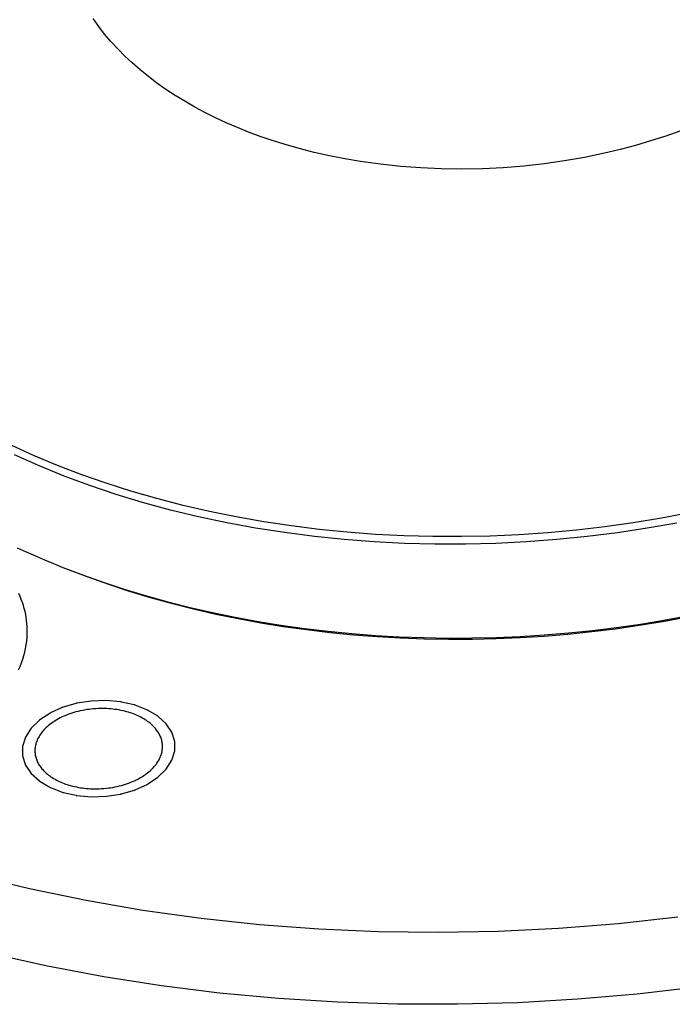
# Model space of a CAD drawing. Extents: x 0 to 1189, y 0 to 841.
# Tile 18 of 84: x 114 to 132, y 158 to 185. Entities that reach past the tile are written whole.
import ezdxf

# ---------------------------------------------------------------- set-up
doc = ezdxf.new("R2010")
doc.units = 0
doc.header["$LTSCALE"] = 65.395
doc.layers.add('connessioni_resistenze_c0_BL8', color=7, linetype='CONTINUOUS')

# ---------------------------------------------------------------- blocks, each defined once
blk = doc.blocks.new('CONNESSIONI_RESISTENZE_C0_BL8', base_point=(121.248, 178.508))
at = {"layer": 'connessioni_resistenze_c0_BL8', "color": 2, "linetype": 'CONTINUOUS'}
for p, q in [((116.056, 166.037), (115.647, 166.023)), ((116.452, 166.001), (116.056, 166.037)), ((114.005, 165.279), (113.848, 165.036)), ((114.225, 165.494), (114.005, 165.279)), ((117.863, 165.166), (117.706, 165.399)), ((113.848, 165.036), (113.767, 164.776)), ((117.944, 164.916), (117.863, 165.166)), ((113.767, 164.776), (113.768, 164.519)), ((117.945, 164.659), (117.944, 164.916)), ((113.768, 164.519), (113.849, 164.269)), ((117.864, 164.399), (117.945, 164.659)), ((113.849, 164.269), (114.006, 164.036)), ((117.707, 164.156), (117.864, 164.399)), ((117.487, 163.941), (117.707, 164.156)), ((115.26, 163.434), (115.656, 163.398)), ((115.656, 163.398), (116.065, 163.411))]:
    blk.add_line(p, q, dxfattribs=at)
for points in [[(131.81, 181.66), (131.4, 181.514), (130.986, 181.381), (130.568, 181.258), (130.147, 181.146), (129.724, 181.045), (129.174, 180.931), (128.621, 180.835), (128.065, 180.755), (127.507, 180.693), (126.943, 180.648), (126.378, 180.62), (125.812, 180.61), (125.246, 180.617), (124.69, 180.642), (124.134, 180.683), (123.58, 180.742), (123.028, 180.82), (122.605, 180.892), (122.183, 180.975), (121.765, 181.069), (121.349, 181.175), (120.937, 181.293), (120.61, 181.396), (120.286, 181.507), (119.964, 181.626), (119.657, 181.749), (119.353, 181.88), (119.053, 182.02), (118.769, 182.161), (118.489, 182.311), (118.213, 182.469), (117.953, 182.628), (117.699, 182.796), (117.45, 182.971), (117.219, 183.146), (116.993, 183.329), (116.774, 183.52), (116.572, 183.709), (116.377, 183.906), (116.189, 184.11), (116.018, 184.312), (115.856, 184.521), (115.703, 184.737)], [(131.705, 170.904), (130.891, 170.76), (130.075, 170.636), (129.245, 170.532), (128.412, 170.449), (127.578, 170.387), (126.742, 170.345), (125.908, 170.325), (125.073, 170.325), (124.239, 170.347), (123.406, 170.389), (122.588, 170.452), (121.773, 170.536), (120.96, 170.641), (120.15, 170.768), (119.369, 170.911), (118.593, 171.076), (117.822, 171.262), (117.057, 171.47), (116.333, 171.69), (115.616, 171.931), (114.906, 172.194), (114.206, 172.48), (113.545, 172.775)], [(132.048, 171.183), (131.279, 171.036), (130.505, 170.908), (129.729, 170.799), (128.951, 170.709), (128.165, 170.636), (127.377, 170.583), (126.589, 170.548), (125.8, 170.531), (125.015, 170.533), (124.231, 170.554), (123.448, 170.594), (122.666, 170.653), (121.901, 170.73), (121.138, 170.825), (120.378, 170.939), (119.621, 171.072), (118.892, 171.22), (118.168, 171.387), (117.449, 171.573), (116.734, 171.779), (116.058, 171.995), (115.389, 172.229), (114.727, 172.483), (114.072, 172.758), (113.454, 173.04)], [(131.73, 160.096), (130.098, 159.915), (128.456, 159.783), (126.81, 159.702), (125.165, 159.672), (123.521, 159.693), (121.89, 159.764), (120.262, 159.887), (118.661, 160.059), (117.066, 160.282), (115.509, 160.553), (113.963, 160.875), (112.963, 161.114)], [(132.248, 158.178), (130.616, 157.987), (128.979, 157.846), (127.335, 157.752), (125.689, 157.707), (124.049, 157.711), (122.41, 157.764), (120.787, 157.865), (119.169, 158.015), (117.579, 158.212), (115.995, 158.458), (114.451, 158.749), (112.917, 159.089)], [(113.625, 170.229), (113.871, 170.115), (114.119, 170.004), (114.368, 169.896), (114.619, 169.792), (114.871, 169.69)], [(113.896, 168.064), (113.89, 168.148), (113.881, 168.232), (113.869, 168.315), (113.854, 168.398), (113.836, 168.482), (113.815, 168.564), (113.791, 168.646), (113.764, 168.727), (113.734, 168.809), (113.701, 168.89), (113.665, 168.97)], [(114.871, 169.69), (115.436, 169.473), (116.007, 169.271), (116.583, 169.082), (117.164, 168.907), (117.748, 168.745), (118.362, 168.59), (118.979, 168.448), (119.6, 168.321), (120.223, 168.206), (120.848, 168.105), (121.495, 168.015), (122.143, 167.938), (122.793, 167.874), (123.444, 167.824), (124.096, 167.787), (124.758, 167.762), (125.421, 167.751), (126.084, 167.753), (126.746, 167.769), (127.408, 167.797), (128.07, 167.839), (128.73, 167.893), (129.39, 167.961), (130.048, 168.042), (130.704, 168.136), (131.348, 168.242), (131.99, 168.361)], [(114.998, 169.639), (115.558, 169.425), (116.123, 169.224), (116.693, 169.037), (117.268, 168.864), (117.846, 168.704), (118.454, 168.55), (119.065, 168.41), (119.68, 168.284), (120.297, 168.171), (120.916, 168.07), (121.556, 167.981), (122.198, 167.905), (122.841, 167.842), (123.485, 167.792), (124.131, 167.755), (124.786, 167.731), (125.442, 167.72), (126.099, 167.722), (126.755, 167.737), (127.41, 167.765), (128.065, 167.807), (128.719, 167.861), (129.372, 167.928), (130.023, 168.008), (130.672, 168.101), (131.31, 168.206), (131.946, 168.323)], [(113.658, 166.88), (113.7, 166.975), (113.739, 167.072), (113.773, 167.171), (113.804, 167.27), (113.83, 167.368), (113.851, 167.467), (113.869, 167.566), (113.883, 167.667), (113.892, 167.766), (113.898, 167.865), (113.899, 167.965), (113.896, 168.064)], [(116.023, 165.817), (115.961, 165.818), (115.899, 165.818), (115.837, 165.816), (115.775, 165.813), (115.714, 165.809), (115.652, 165.803), (115.591, 165.796), (115.531, 165.787), (115.47, 165.777), (115.41, 165.766), (115.35, 165.754), (115.291, 165.74), (115.233, 165.725), (115.177, 165.709), (115.12, 165.691), (115.065, 165.672), (115.009, 165.652), (114.954, 165.631), (114.903, 165.609), (114.853, 165.586), (114.803, 165.562), (114.754, 165.536), (114.706, 165.509), (114.659, 165.48), (114.622, 165.457), (114.586, 165.432), (114.551, 165.407), (114.516, 165.381), (114.482, 165.353), (114.449, 165.325), (114.417, 165.296), (114.389, 165.268), (114.361, 165.24), (114.335, 165.211), (114.309, 165.181), (114.285, 165.15), (114.262, 165.118), (114.24, 165.085), (114.221, 165.055), (114.204, 165.024), (114.187, 164.992), (114.172, 164.959), (114.158, 164.926), (114.146, 164.892), (114.136, 164.858), (114.128, 164.83), (114.121, 164.801), (114.116, 164.771), (114.112, 164.742), (114.109, 164.713), (114.108, 164.683), (114.108, 164.654), (114.108, 164.625)], [(114.856, 165.844), (114.531, 165.697), (114.526, 165.695), (114.521, 165.692), (114.516, 165.689), (114.512, 165.686)], [(115.233, 165.957), (114.879, 165.853), (114.873, 165.851), (114.867, 165.849), (114.861, 165.847), (114.856, 165.844)], [(115.647, 166.023), (115.258, 165.962), (115.251, 165.961), (115.245, 165.96), (115.239, 165.958), (115.233, 165.957)], [(117.604, 164.81), (117.602, 164.838), (117.598, 164.867), (117.594, 164.895), (117.588, 164.923), (117.582, 164.95), (117.574, 164.978), (117.565, 165.005), (117.555, 165.033), (117.543, 165.061), (117.53, 165.088), (117.517, 165.114), (117.502, 165.14), (117.487, 165.166), (117.471, 165.191), (117.452, 165.217), (117.433, 165.243), (117.413, 165.268), (117.392, 165.292), (117.37, 165.316), (117.347, 165.339), (117.324, 165.361), (117.294, 165.389), (117.263, 165.415), (117.231, 165.441), (117.198, 165.465), (117.165, 165.489), (117.13, 165.511), (117.093, 165.534), (117.054, 165.557), (117.015, 165.578), (116.976, 165.598), (116.936, 165.617), (116.895, 165.635), (116.851, 165.653), (116.807, 165.671), (116.762, 165.687), (116.717, 165.702), (116.672, 165.716), (116.626, 165.729), (116.572, 165.743), (116.518, 165.756), (116.464, 165.768), (116.409, 165.778), (116.355, 165.787), (116.3, 165.795), (116.244, 165.802), (116.189, 165.807), (116.134, 165.812), (116.078, 165.815), (116.023, 165.817)], [(116.832, 165.916), (116.477, 165.997), (116.471, 165.998), (116.465, 165.999), (116.459, 166), (116.452, 166.001)], [(117.174, 165.785), (116.854, 165.909), (116.849, 165.911), (116.843, 165.913), (116.838, 165.915), (116.832, 165.916)], [(117.465, 165.614), (117.193, 165.776), (117.189, 165.779), (117.184, 165.781), (117.179, 165.783), (117.174, 165.785)], [(114.512, 165.686), (114.241, 165.507), (114.236, 165.504), (114.232, 165.501), (114.228, 165.497), (114.225, 165.494)], [(117.706, 165.399), (117.482, 165.602), (117.478, 165.606), (117.474, 165.609), (117.47, 165.612), (117.465, 165.614)], [(115.689, 163.618), (115.751, 163.617), (115.813, 163.617), (115.875, 163.619), (115.937, 163.622), (115.998, 163.626), (116.06, 163.632), (116.121, 163.639), (116.181, 163.648), (116.242, 163.657), (116.302, 163.669), (116.362, 163.681), (116.422, 163.695), (116.479, 163.71), (116.535, 163.726), (116.592, 163.744), (116.648, 163.762), (116.703, 163.783), (116.758, 163.804), (116.809, 163.826), (116.859, 163.849), (116.909, 163.873), (116.958, 163.899), (117.006, 163.926), (117.053, 163.955), (117.09, 163.978), (117.126, 164.002), (117.161, 164.028), (117.196, 164.054), (117.23, 164.081), (117.263, 164.11), (117.295, 164.139), (117.323, 164.166), (117.351, 164.195), (117.377, 164.224), (117.403, 164.254), (117.427, 164.285), (117.45, 164.317), (117.472, 164.35), (117.491, 164.38), (117.509, 164.411), (117.525, 164.443), (117.54, 164.476), (117.554, 164.509), (117.566, 164.542), (117.577, 164.577), (117.584, 164.605), (117.591, 164.634), (117.596, 164.664), (117.6, 164.693), (117.603, 164.722), (117.604, 164.751), (117.605, 164.781), (117.604, 164.81)], [(114.108, 164.625), (114.111, 164.597), (114.114, 164.568), (114.118, 164.54), (114.124, 164.512), (114.131, 164.484), (114.138, 164.457), (114.147, 164.43), (114.158, 164.402), (114.169, 164.374), (114.182, 164.347), (114.195, 164.321), (114.21, 164.295), (114.225, 164.269), (114.241, 164.244), (114.26, 164.218), (114.279, 164.192), (114.299, 164.167), (114.32, 164.143), (114.342, 164.119), (114.365, 164.096), (114.388, 164.073), (114.418, 164.046), (114.449, 164.019), (114.481, 163.994), (114.514, 163.97), (114.548, 163.946), (114.582, 163.924), (114.62, 163.901), (114.658, 163.878), (114.697, 163.857), (114.737, 163.837), (114.777, 163.818), (114.817, 163.8), (114.861, 163.782), (114.905, 163.764), (114.95, 163.748), (114.995, 163.733), (115.04, 163.719), (115.086, 163.706), (115.14, 163.692), (115.194, 163.679), (115.248, 163.667), (115.303, 163.657), (115.358, 163.648), (115.413, 163.64), (115.468, 163.633), (115.523, 163.627), (115.578, 163.623), (115.634, 163.62), (115.689, 163.618)], [(114.006, 164.036), (114.23, 163.832), (114.234, 163.829), (114.238, 163.826), (114.242, 163.823), (114.247, 163.821)], [(117.201, 163.749), (117.471, 163.928), (117.476, 163.931), (117.48, 163.934), (117.484, 163.938), (117.487, 163.941)], [(114.247, 163.821), (114.519, 163.659), (114.523, 163.656), (114.528, 163.654), (114.533, 163.651), (114.539, 163.649)], [(114.539, 163.649), (114.858, 163.526), (114.863, 163.524), (114.869, 163.522), (114.874, 163.52), (114.88, 163.519)], [(116.856, 163.591), (117.181, 163.738), (117.186, 163.74), (117.191, 163.743), (117.196, 163.746), (117.201, 163.749)], [(114.88, 163.519), (115.235, 163.438), (115.241, 163.437), (115.247, 163.435), (115.253, 163.435), (115.26, 163.434)], [(116.065, 163.411), (116.454, 163.473), (116.461, 163.474), (116.467, 163.475), (116.473, 163.476), (116.479, 163.478)], [(116.479, 163.478), (116.833, 163.582), (116.839, 163.584), (116.845, 163.586), (116.851, 163.588), (116.856, 163.591)]]:
    blk.add_lwpolyline(points, dxfattribs=at)

msp = doc.modelspace()

# ---------------------------------------------------------------- block references
at = {"layer": 'connessioni_resistenze_c0_BL8'}
msp.add_blockref('CONNESSIONI_RESISTENZE_C0_BL8', (121.248, 178.508), dxfattribs=at)

doc.saveas('drawing.dxf')
